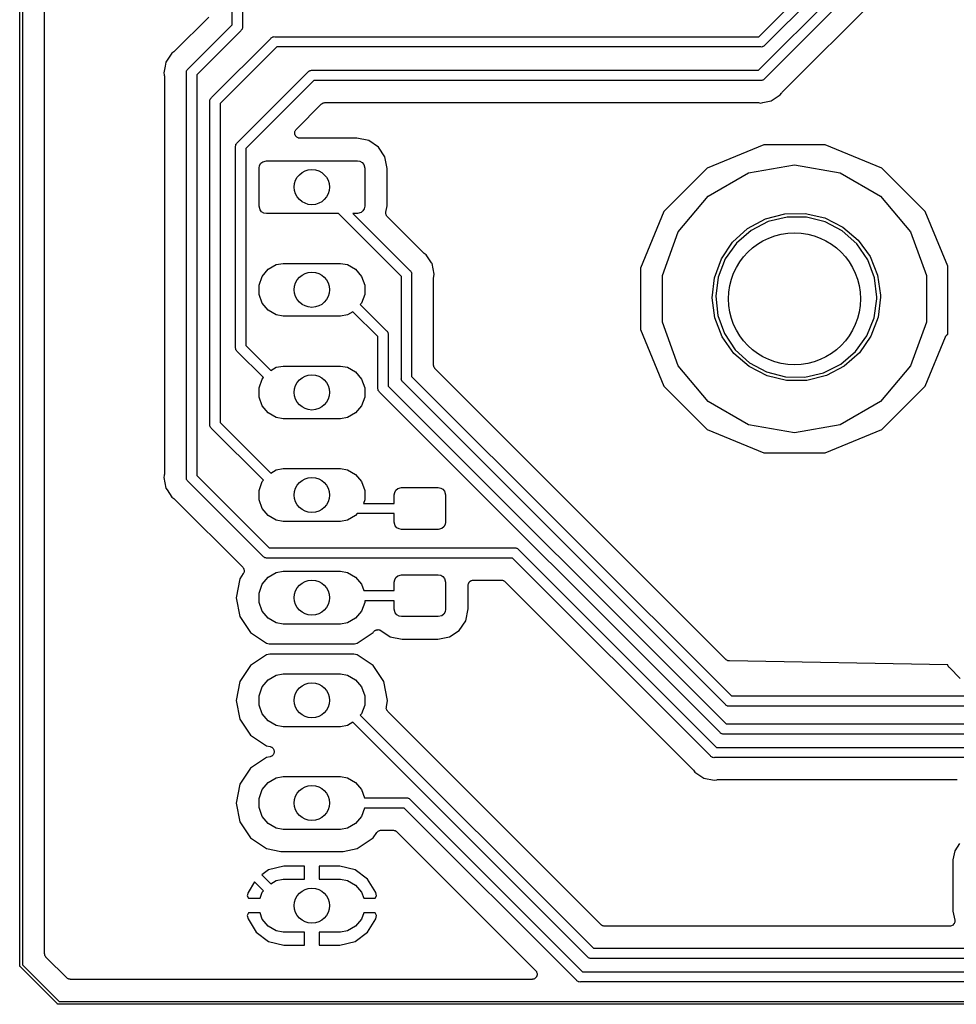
# Model space of a CAD drawing. Extents: x 81 to 161, y -172 to -32.
# Tile 1 of 20: x 81 to 113, y -172 to -139. Entities that reach past the tile are written whole.
import ezdxf

# ---------------------------------------------------------------- set-up
doc = ezdxf.new("R2010")
doc.units = 0
doc.header["$MEASUREMENT"] = 0
doc.layers.add('BLACK', color=7, linetype='CONTINUOUS')

msp = doc.modelspace()

# ---------------------------------------------------------------- linework, layer by layer
at = {"layer": 'BLACK', "linetype": 'CONTINUOUS'}
for p, q in [((81.484, -170.813), (81.484, -33.2762)), ((81.584, -33.2947), (81.584, -170.794)), ((82.334, -170.411), (82.334, -33.6779)), ((88.725, -138.739), (88.725, -127.332)), ((89.075, -127.332), (89.075, -138.803)), ((106.671, -139.144), (112.841, -132.974)), ((113.043, -133.267), (106.873, -139.437)), ((106.66, -140.287), (113.173, -133.774)), ((113.374, -134.067), (106.861, -140.58)), ((107.463, -141.039), (112.989, -135.514)), ((87.9237, -138.479), (86.762, -139.641)), ((87.2212, -140.242), (88.725, -138.739)), ((89.0183, -138.94), (87.5145, -140.444)), ((89.0361, -138.925), (89.0183, -138.94)), ((89.0477, -138.905), (89.0361, -138.925)), ((89.061, -138.886), (89.0477, -138.905)), ((89.0631, -138.879), (89.061, -138.886)), ((89.067, -138.872), (89.0631, -138.879)), ((89.071, -138.849), (89.067, -138.872)), ((89.077, -138.826), (89.071, -138.849)), ((89.075, -138.803), (89.077, -138.826)), ((88.0212, -141.22), (90.0409, -139.201)), ((90.0409, -139.201), (90.0558, -139.183)), ((90.0558, -139.183), (90.0759, -139.171)), ((90.0759, -139.171), (90.0949, -139.158)), ((90.0949, -139.158), (90.1025, -139.156)), ((90.1025, -139.156), (90.1092, -139.152)), ((90.1092, -139.152), (90.1321, -139.148)), ((90.1321, -139.148), (90.1545, -139.142)), ((90.1545, -139.142), (90.1776, -139.144)), ((90.1776, -139.144), (106.671, -139.144)), ((86.7479, -139.651), (86.7355, -139.663)), ((86.762, -139.641), (86.7479, -139.651)), ((90.2425, -139.494), (88.3145, -141.422)), ((106.736, -139.494), (90.2425, -139.494)), ((106.759, -139.496), (106.736, -139.494)), ((106.782, -139.49), (106.759, -139.496)), ((106.805, -139.486), (106.782, -139.49)), ((106.811, -139.482), (106.805, -139.486)), ((106.819, -139.48), (106.811, -139.482)), ((106.838, -139.467), (106.819, -139.48)), ((106.858, -139.455), (106.838, -139.467)), ((106.873, -139.437), (106.858, -139.455)), ((86.6726, -139.705), (86.4682, -140.011)), ((86.7355, -139.663), (86.6726, -139.705)), ((86.4412, -140.146), (86.3964, -140.371)), ((86.4682, -140.011), (86.4412, -140.146)), ((87.1685, -140.334), (87.1725, -140.311)), ((87.1725, -140.311), (87.1764, -140.304)), ((87.1764, -140.304), (87.1785, -140.296)), ((87.1785, -140.296), (87.1918, -140.277)), ((87.1918, -140.277), (87.2034, -140.257)), ((87.2034, -140.257), (87.2212, -140.242)), ((91.3109, -140.344), (91.3258, -140.326)), ((91.3258, -140.326), (91.3459, -140.314)), ((91.3459, -140.314), (91.3649, -140.301)), ((91.3649, -140.301), (91.3725, -140.299)), ((91.3725, -140.299), (91.3792, -140.295)), ((91.3792, -140.295), (91.4021, -140.291)), ((91.4021, -140.291), (91.4245, -140.285)), ((91.4245, -140.285), (91.4476, -140.287)), ((91.4476, -140.287), (106.66, -140.287)), ((86.3964, -140.371), (86.4111, -140.446)), ((86.4111, -140.446), (86.4115, -140.463)), ((86.4115, -140.463), (86.4145, -140.48)), ((86.4145, -140.48), (86.4145, -140.735)), ((87.1625, -140.356), (87.1685, -140.334)), ((87.1645, -140.379), (87.1625, -140.356)), ((87.1645, -140.828), (87.1645, -140.379)), ((87.5145, -140.444), (87.5145, -154.106)), ((88.8966, -142.758), (91.3109, -140.344)), ((91.5125, -140.637), (89.19, -142.959)), ((106.725, -140.637), (91.5125, -140.637)), ((106.748, -140.639), (106.725, -140.637)), ((106.77, -140.633), (106.748, -140.639)), ((106.793, -140.629), (106.77, -140.633)), ((106.8, -140.625), (106.793, -140.629)), ((106.807, -140.623), (106.8, -140.625)), ((106.826, -140.61), (106.807, -140.623)), ((106.846, -140.598), (106.826, -140.61)), ((106.861, -140.58), (106.846, -140.598)), ((86.4145, -140.735), (86.4145, -154.07)), ((87.1645, -154.171), (87.1645, -140.828)), ((87.1645, -140.828), (87.1645, -140.828)), ((87.9625, -141.334), (87.9685, -141.312)), ((87.9645, -141.357), (87.9625, -141.334)), ((87.9685, -141.312), (87.9725, -141.289)), ((87.9725, -141.289), (87.9764, -141.282)), ((87.9764, -141.282), (87.9785, -141.274)), ((87.9785, -141.274), (87.9918, -141.255)), ((87.9918, -141.255), (88.0034, -141.235)), ((88.0034, -141.235), (88.0212, -141.22)), ((106.806, -141.39), (107.093, -141.333)), ((107.093, -141.333), (107.399, -141.129)), ((107.399, -141.129), (107.441, -141.066)), ((107.441, -141.066), (107.453, -141.054)), ((107.453, -141.054), (107.463, -141.039)), ((87.9645, -152.364), (87.9645, -141.357)), ((88.3145, -141.422), (88.3145, -152.299)), ((90.905, -142.305), (91.7719, -141.438)), ((91.7719, -141.438), (91.7782, -141.434)), ((91.7782, -141.434), (91.7831, -141.428)), ((91.7831, -141.428), (91.8029, -141.417)), ((91.8029, -141.417), (91.8217, -141.403)), ((91.8217, -141.403), (91.8291, -141.401)), ((91.8291, -141.401), (91.8358, -141.398)), ((91.8358, -141.398), (91.8583, -141.394)), ((91.8583, -141.394), (91.8804, -141.388)), ((91.8804, -141.388), (91.8881, -141.388)), ((91.8881, -141.388), (91.8956, -141.387)), ((91.8956, -141.387), (106.624, -141.387)), ((106.624, -141.387), (106.641, -141.39)), ((106.641, -141.39), (106.658, -141.39)), ((106.658, -141.39), (106.732, -141.405)), ((106.732, -141.405), (106.806, -141.39)), ((90.8746, -142.349), (90.8772, -142.341)), ((90.8772, -142.341), (90.8919, -142.324)), ((90.8919, -142.324), (90.905, -142.305)), ((90.8544, -142.414), (90.8564, -142.406)), ((90.8564, -142.436), (90.8544, -142.414)), ((90.8564, -142.398), (90.8642, -142.377)), ((90.8564, -142.406), (90.8564, -142.398)), ((90.8564, -142.459), (90.8564, -142.436)), ((90.859, -142.467), (90.8564, -142.459)), ((90.8597, -142.474), (90.859, -142.467)), ((90.8694, -142.495), (90.8597, -142.474)), ((90.8642, -142.377), (90.8702, -142.355)), ((90.8772, -142.516), (90.8694, -142.495)), ((90.8702, -142.355), (90.8746, -142.349)), ((90.8822, -142.522), (90.8772, -142.516)), ((90.8854, -142.529), (90.8822, -142.522)), ((90.9016, -142.545), (90.8854, -142.529)), ((90.9163, -142.563), (90.9016, -142.545)), ((90.9229, -142.567), (90.9163, -142.563)), ((90.9284, -142.572), (90.9229, -142.567)), ((90.9491, -142.582), (90.9284, -142.572)), ((90.9689, -142.593), (90.9491, -142.582)), ((90.9765, -142.595), (90.9689, -142.593)), ((90.9835, -142.598), (90.9765, -142.595)), ((91.0062, -142.6), (90.9835, -142.598)), ((91.0288, -142.604), (91.0062, -142.6)), ((92.9728, -142.604), (91.0288, -142.604)), ((93.3783, -142.685), (92.9728, -142.604)), ((88.838, -142.872), (88.844, -142.849)), ((88.84, -142.895), (88.838, -142.872)), ((88.84, -149.739), (88.84, -142.895)), ((88.844, -142.849), (88.848, -142.826)), ((88.848, -142.826), (88.8519, -142.819)), ((88.8519, -142.819), (88.8539, -142.812)), ((88.8539, -142.812), (88.8673, -142.793)), ((88.8673, -142.793), (88.8789, -142.773)), ((88.8789, -142.773), (88.8966, -142.758)), ((89.19, -142.959), (89.19, -149.675)), ((93.7075, -142.905), (93.3783, -142.685)), ((93.9275, -143.234), (93.7075, -142.905)), ((106.842, -142.832), (104.913, -143.631)), ((108.931, -142.832), (106.842, -142.832)), ((110.86, -143.631), (108.931, -142.832)), ((94.0081, -143.639), (93.9275, -143.234)), ((89.64, -143.622), (89.6551, -143.536)), ((89.64, -144.922), (89.64, -143.622)), ((89.6551, -143.536), (89.6985, -143.461)), ((89.6985, -143.461), (89.765, -143.405)), ((89.765, -143.405), (89.89, -143.372)), ((89.89, -143.372), (92.99, -143.372)), ((92.99, -143.372), (93.0755, -143.387)), ((93.0755, -143.387), (93.1507, -143.43)), ((93.1507, -143.43), (93.2065, -143.497)), ((93.2065, -143.497), (93.24, -143.622)), ((93.24, -143.622), (93.24, -144.922)), ((94.0081, -144.905), (94.0081, -143.639)), ((104.913, -143.631), (103.436, -145.108)), ((106.324, -143.788), (107.886, -143.513)), ((107.886, -143.513), (109.449, -143.788)), ((112.337, -145.108), (110.86, -143.631)), ((104.949, -144.582), (106.324, -143.788)), ((109.449, -143.788), (110.824, -144.582)), ((103.929, -145.797), (104.949, -144.582)), ((110.824, -144.582), (111.844, -145.797)), ((89.6735, -145.047), (89.64, -144.922)), ((93.2249, -145.008), (93.1815, -145.083)), ((93.24, -144.922), (93.2249, -145.008)), ((93.9645, -145.124), (94.0081, -144.905)), ((89.7293, -145.114), (89.6735, -145.047)), ((89.8045, -145.157), (89.7293, -145.114)), ((89.89, -145.172), (89.8045, -145.157)), ((92.3465, -145.172), (89.89, -145.172)), ((94.49, -147.316), (92.3465, -145.172)), ((92.99, -145.172), (92.8415, -145.172)), ((92.8415, -145.172), (94.7834, -147.114)), ((93.115, -145.139), (92.99, -145.172)), ((93.1815, -145.083), (93.115, -145.139)), ((93.9618, -145.174), (93.9639, -145.149)), ((93.9633, -145.179), (93.9618, -145.174)), ((93.9631, -145.185), (93.9633, -145.179)), ((93.9711, -145.209), (93.9631, -145.185)), ((93.9639, -145.149), (93.9645, -145.124)), ((93.9775, -145.232), (93.9711, -145.209)), ((93.9808, -145.237), (93.9775, -145.232)), ((93.9827, -145.243), (93.9808, -145.237)), ((93.9981, -145.262), (93.9827, -145.243)), ((94.0123, -145.282), (93.9981, -145.262)), ((95.2425, -146.512), (94.0123, -145.282)), ((103.436, -145.108), (102.636, -147.038)), ((106.289, -145.685), (106.895, -145.356)), ((106.895, -145.356), (107.561, -145.181)), ((107.634, -145.293), (106.993, -145.447)), ((107.561, -145.181), (108.25, -145.17)), ((108.294, -145.296), (107.634, -145.293)), ((108.25, -145.17), (108.921, -145.324)), ((108.934, -145.457), (108.294, -145.296)), ((108.921, -145.324), (109.537, -145.633)), ((113.109, -146.971), (112.337, -145.108)), ((105.78, -146.148), (106.289, -145.685)), ((106.993, -145.447), (106.406, -145.749)), ((109.518, -145.766), (108.934, -145.457)), ((109.537, -145.633), (110.06, -146.081)), ((103.386, -147.289), (103.929, -145.797)), ((106.406, -145.749), (105.909, -146.183)), ((110.01, -146.205), (109.518, -145.766)), ((111.844, -145.797), (112.386, -147.289)), ((105.396, -146.72), (105.78, -146.148)), ((105.909, -146.183), (105.529, -146.723)), ((110.384, -146.749), (110.01, -146.205)), ((110.06, -146.081), (110.462, -146.64)), ((95.2566, -146.522), (95.2425, -146.512)), ((95.269, -146.534), (95.2566, -146.522)), ((95.3319, -146.576), (95.269, -146.534)), ((95.5196, -146.857), (95.3319, -146.576)), ((110.462, -146.64), (110.719, -147.279)), ((89.9526, -147.072), (90.2274, -146.913)), ((90.2274, -146.913), (90.4613, -146.872)), ((90.4613, -146.872), (92.4187, -146.872)), ((92.4187, -146.872), (92.6526, -146.913)), ((92.6526, -146.913), (92.9274, -147.072)), ((95.5364, -146.882), (95.5196, -146.857)), ((95.5196, -146.857), (95.5196, -146.857)), ((95.6081, -147.243), (95.5364, -146.882)), ((102.636, -147.038), (102.636, -149.126)), ((105.159, -147.367), (105.396, -146.72)), ((105.529, -146.723), (105.289, -147.338)), ((110.618, -147.366), (110.384, -146.749)), ((113.109, -149.293), (113.109, -146.971)), ((89.64, -147.613), (89.7486, -147.315)), ((89.7486, -147.315), (89.9526, -147.072)), ((92.9274, -147.072), (93.1314, -147.315)), ((93.1314, -147.315), (93.24, -147.613)), ((94.49, -150.791), (94.49, -147.316)), ((94.7834, -147.114), (94.8011, -147.129)), ((94.8011, -147.129), (94.8128, -147.149)), ((94.8128, -147.149), (94.8261, -147.168)), ((94.8261, -147.168), (94.8281, -147.175)), ((94.8281, -147.175), (94.832, -147.182)), ((94.832, -147.182), (94.836, -147.205)), ((94.836, -147.205), (94.842, -147.228)), ((94.842, -147.228), (94.84, -147.251)), ((94.84, -147.251), (94.84, -150.727)), ((95.59, -147.351), (95.593, -147.334)), ((95.59, -150.343), (95.59, -147.351)), ((95.593, -147.334), (95.5934, -147.317)), ((95.5934, -147.317), (95.6081, -147.243)), ((103.386, -148.875), (103.386, -147.289)), ((105.083, -148.051), (105.159, -147.367)), ((105.289, -147.338), (105.203, -147.993)), ((110.697, -148.021), (110.618, -147.366)), ((110.719, -147.279), (110.816, -147.961)), ((112.386, -147.289), (112.386, -148.875)), ((89.64, -147.931), (89.64, -147.613)), ((93.24, -147.613), (93.24, -147.931)), ((89.7486, -148.229), (89.64, -147.931)), ((93.24, -147.931), (93.1314, -148.229)), ((105.173, -148.734), (105.083, -148.051)), ((105.203, -147.993), (105.276, -148.649)), ((110.696, -148.079), (110.697, -148.021)), ((110.817, -148.021), (110.734, -148.705)), ((110.816, -147.961), (110.817, -148.021)), ((89.9526, -148.472), (89.7486, -148.229)), ((93.1314, -148.229), (93.0917, -148.276)), ((93.0917, -148.276), (93.9834, -149.168)), ((110.603, -148.732), (110.696, -148.079)), ((90.2274, -148.631), (89.9526, -148.472)), ((90.4613, -148.672), (90.2274, -148.631)), ((92.4187, -148.672), (90.4613, -148.672)), ((92.6526, -148.631), (92.4187, -148.672)), ((92.8419, -148.521), (92.6526, -148.631)), ((93.69, -149.369), (92.8419, -148.521)), ((105.276, -148.649), (105.503, -149.268)), ((110.734, -148.705), (110.491, -149.35)), ((103.929, -150.367), (103.386, -148.875)), ((105.423, -149.376), (105.173, -148.734)), ((110.357, -149.345), (110.603, -148.732)), ((112.386, -148.875), (111.844, -150.367)), ((93.69, -151.123), (93.69, -149.369)), ((93.9834, -149.168), (94.0011, -149.183)), ((94.0011, -149.183), (94.0127, -149.203)), ((94.0127, -149.203), (94.0261, -149.222)), ((94.0261, -149.222), (94.0281, -149.229)), ((94.0281, -149.229), (94.032, -149.236)), ((94.032, -149.236), (94.036, -149.259)), ((94.036, -149.259), (94.042, -149.282)), ((94.042, -149.282), (94.04, -149.305)), ((94.04, -149.305), (94.04, -151.058)), ((102.636, -149.126), (103.436, -151.056)), ((105.819, -149.94), (105.423, -149.376)), ((105.503, -149.268), (105.871, -149.816)), ((109.972, -149.881), (110.357, -149.345)), ((110.491, -149.35), (110.1, -149.917)), ((112.337, -151.056), (113.032, -149.378)), ((113.032, -149.378), (113.038, -149.369)), ((113.038, -149.369), (113.041, -149.36)), ((113.041, -149.36), (113.054, -149.344)), ((113.054, -149.344), (113.065, -149.326)), ((113.065, -149.326), (113.073, -149.32)), ((113.073, -149.32), (113.079, -149.313)), ((113.079, -149.313), (113.097, -149.302)), ((113.097, -149.302), (113.109, -149.293)), ((89.19, -149.675), (90.0381, -150.523)), ((88.838, -149.762), (88.84, -149.739)), ((88.844, -149.785), (88.838, -149.762)), ((88.848, -149.808), (88.844, -149.785)), ((88.8519, -149.815), (88.848, -149.808)), ((88.8539, -149.822), (88.8519, -149.815)), ((88.8673, -149.841), (88.8539, -149.822)), ((88.8789, -149.861), (88.8673, -149.841)), ((88.8966, -149.876), (88.8789, -149.861)), ((89.7883, -150.768), (88.8966, -149.876)), ((106.339, -150.393), (105.819, -149.94)), ((105.871, -149.816), (106.359, -150.26)), ((109.47, -150.309), (109.972, -149.881)), ((110.1, -149.917), (109.586, -150.376)), ((90.2274, -150.413), (90.4613, -150.372)), ((90.4613, -150.372), (92.4187, -150.372)), ((92.4187, -150.372), (92.6526, -150.413)), ((95.5914, -150.351), (95.59, -150.343)), ((95.5907, -150.359), (95.5914, -150.351)), ((95.5966, -150.381), (95.5907, -150.359)), ((95.6006, -150.403), (95.5966, -150.381)), ((95.6044, -150.41), (95.6006, -150.403)), ((104.949, -151.582), (103.929, -150.367)), ((106.951, -150.708), (106.339, -150.393)), ((106.359, -150.26), (106.939, -150.575)), ((108.88, -150.606), (109.47, -150.309)), ((109.586, -150.376), (108.977, -150.698)), ((111.844, -150.367), (110.824, -151.582)), ((90.0381, -150.523), (90.2274, -150.413)), ((92.6526, -150.413), (92.9274, -150.572)), ((92.9274, -150.572), (93.1314, -150.815)), ((94.84, -150.727), (105.736, -161.623)), ((95.6064, -150.417), (95.6044, -150.41)), ((95.6195, -150.436), (95.6064, -150.417)), ((95.631, -150.456), (95.6195, -150.436)), ((95.6369, -150.461), (95.631, -150.456)), ((95.6413, -150.467), (95.6369, -150.461)), ((100.938, -155.764), (95.6413, -150.467)), ((106.939, -150.575), (107.577, -150.743)), ((107.62, -150.869), (106.951, -150.708)), ((108.237, -150.753), (108.88, -150.606)), ((108.977, -150.698), (108.309, -150.866)), ((89.64, -151.113), (89.7486, -150.815)), ((89.7486, -150.815), (89.7883, -150.768)), ((93.1314, -150.815), (93.24, -151.113)), ((94.04, -151.058), (105.558, -162.576)), ((94.488, -150.815), (94.49, -150.791)), ((94.494, -150.837), (94.488, -150.815)), ((94.498, -150.86), (94.494, -150.837)), ((94.5019, -150.867), (94.498, -150.86)), ((94.504, -150.874), (94.5019, -150.867)), ((94.5173, -150.893), (94.504, -150.874)), ((94.5289, -150.913), (94.5173, -150.893)), ((94.5467, -150.928), (94.5289, -150.913)), ((105.535, -161.916), (94.5467, -150.928)), ((103.436, -151.056), (104.913, -152.533)), ((107.577, -150.743), (108.237, -150.753)), ((108.309, -150.866), (107.62, -150.869)), ((110.86, -152.533), (112.337, -151.056)), ((89.64, -151.431), (89.64, -151.113)), ((93.24, -151.113), (93.24, -151.431)), ((93.688, -151.146), (93.69, -151.123)), ((93.694, -151.168), (93.688, -151.146)), ((93.698, -151.191), (93.694, -151.168)), ((93.7019, -151.198), (93.698, -151.191)), ((93.704, -151.205), (93.7019, -151.198)), ((93.7173, -151.225), (93.704, -151.205)), ((93.7289, -151.245), (93.7173, -151.225)), ((93.7467, -151.26), (93.7289, -151.245)), ((105.356, -162.869), (93.7467, -151.26)), ((89.7486, -151.729), (89.64, -151.431)), ((89.9526, -151.972), (89.7486, -151.729)), ((93.1314, -151.729), (92.9274, -151.972)), ((93.24, -151.431), (93.1314, -151.729)), ((106.324, -152.376), (104.949, -151.582)), ((110.824, -151.582), (109.449, -152.376)), ((90.2274, -152.131), (89.9526, -151.972)), ((92.9274, -151.972), (92.6526, -152.131)), ((87.9625, -152.387), (87.9645, -152.364)), ((87.9685, -152.409), (87.9625, -152.387)), ((87.9725, -152.432), (87.9685, -152.409)), ((88.3145, -152.299), (90.0381, -154.023)), ((90.4613, -152.172), (90.2274, -152.131)), ((92.4187, -152.172), (90.4613, -152.172)), ((92.6526, -152.131), (92.4187, -152.172)), ((107.886, -152.651), (106.324, -152.376)), ((109.449, -152.376), (107.886, -152.651)), ((87.9764, -152.439), (87.9725, -152.432)), ((87.9785, -152.447), (87.9764, -152.439)), ((87.9918, -152.466), (87.9785, -152.447)), ((88.0034, -152.486), (87.9918, -152.466)), ((88.0212, -152.501), (88.0034, -152.486)), ((89.7883, -154.268), (88.0212, -152.501)), ((104.913, -152.533), (106.842, -153.332)), ((108.931, -153.332), (110.86, -152.533)), ((106.842, -153.332), (108.931, -153.332)), ((86.4115, -154.087), (86.4111, -154.104)), ((86.4145, -154.07), (86.4115, -154.087)), ((90.0381, -154.023), (90.2274, -153.913)), ((90.2274, -153.913), (90.4613, -153.872)), ((90.4613, -153.872), (92.4187, -153.872)), ((92.4187, -153.872), (92.6526, -153.913)), ((92.6526, -153.913), (92.9274, -154.072)), ((92.9274, -154.072), (93.1314, -154.315)), ((86.4111, -154.104), (86.3964, -154.178)), ((86.3964, -154.178), (86.4682, -154.539)), ((87.1625, -154.194), (87.1645, -154.171)), ((87.1685, -154.216), (87.1625, -154.194)), ((87.1725, -154.239), (87.1685, -154.216)), ((87.1764, -154.246), (87.1725, -154.239)), ((87.1785, -154.253), (87.1764, -154.246)), ((87.1918, -154.272), (87.1785, -154.253)), ((87.2034, -154.292), (87.1918, -154.272)), ((87.2212, -154.307), (87.2034, -154.292)), ((89.7792, -156.865), (87.2212, -154.307)), ((87.5145, -154.106), (89.9808, -156.572)), ((89.64, -154.613), (89.7486, -154.315)), ((89.7486, -154.315), (89.7883, -154.268)), ((93.1314, -154.315), (93.24, -154.613)), ((86.4682, -154.539), (86.5051, -154.594)), ((86.5051, -154.594), (86.6726, -154.845)), ((89.64, -154.931), (89.64, -154.613)), ((93.24, -154.613), (93.24, -154.931)), ((94.248, -154.768), (94.2631, -154.682)), ((94.248, -155.055), (94.248, -154.768)), ((94.2631, -154.682), (94.3065, -154.607)), ((94.3065, -154.607), (94.373, -154.551)), ((94.373, -154.551), (94.498, -154.518)), ((94.498, -154.518), (95.748, -154.518)), ((95.748, -154.518), (95.8335, -154.533)), ((95.8335, -154.533), (95.9087, -154.576)), ((95.9087, -154.576), (95.9645, -154.643)), ((95.9645, -154.643), (95.998, -154.768)), ((95.998, -154.768), (95.998, -155.693)), ((86.6726, -154.845), (86.7355, -154.887)), ((86.7355, -154.887), (86.7479, -154.899)), ((86.7479, -154.899), (86.762, -154.909)), ((86.762, -154.909), (89.0827, -157.23)), ((89.7486, -155.229), (89.64, -154.931)), ((93.24, -154.931), (93.1946, -155.055)), ((93.1946, -155.055), (94.248, -155.055)), ((89.9526, -155.472), (89.7486, -155.229)), ((92.9833, -155.405), (92.9274, -155.472)), ((94.248, -155.405), (92.9833, -155.405)), ((94.248, -155.693), (94.248, -155.405)), ((90.2274, -155.631), (89.9526, -155.472)), ((90.4613, -155.672), (90.2274, -155.631)), ((92.4187, -155.672), (90.4613, -155.672)), ((92.6526, -155.631), (92.4187, -155.672)), ((92.9274, -155.472), (92.6526, -155.631)), ((94.2815, -155.818), (94.248, -155.693)), ((95.998, -155.693), (95.9829, -155.779)), ((105.553, -160.379), (100.938, -155.764)), ((94.3373, -155.885), (94.2815, -155.818)), ((94.4125, -155.928), (94.3373, -155.885)), ((94.498, -155.943), (94.4125, -155.928)), ((95.748, -155.943), (94.498, -155.943)), ((95.873, -155.91), (95.748, -155.943)), ((95.9395, -155.854), (95.873, -155.91)), ((95.9829, -155.779), (95.9395, -155.854)), ((89.9808, -156.572), (98.3426, -156.572)), ((98.3426, -156.572), (98.3657, -156.57)), ((98.3657, -156.57), (98.3881, -156.576)), ((98.3881, -156.576), (98.411, -156.58)), ((98.411, -156.58), (98.4178, -156.584)), ((98.4178, -156.584), (98.4253, -156.586)), ((98.4253, -156.586), (98.4443, -156.599)), ((98.4443, -156.599), (98.4644, -156.611)), ((98.4644, -156.611), (98.4794, -156.629)), ((98.4794, -156.629), (105.226, -163.376)), ((89.7941, -156.883), (89.7792, -156.865)), ((89.8142, -156.895), (89.7941, -156.883)), ((89.8332, -156.908), (89.8142, -156.895)), ((89.8408, -156.91), (89.8332, -156.908)), ((89.8475, -156.914), (89.8408, -156.91)), ((89.8704, -156.918), (89.8475, -156.914)), ((89.8928, -156.924), (89.8704, -156.918)), ((89.9159, -156.922), (89.8928, -156.924)), ((98.2777, -156.922), (89.9159, -156.922)), ((105.025, -163.669), (98.2777, -156.922)), ((89.1045, -157.45), (88.9857, -157.628)), ((89.0827, -157.23), (89.0991, -157.253)), ((89.0991, -157.253), (89.1159, -157.276)), ((89.116, -157.424), (89.1045, -157.45)), ((89.1159, -157.276), (89.1165, -157.278)), ((89.128, -157.399), (89.116, -157.424)), ((89.1165, -157.278), (89.1176, -157.279)), ((89.1176, -157.279), (89.125, -157.307)), ((89.125, -157.307), (89.1329, -157.334)), ((89.1282, -157.397), (89.128, -157.399)), ((89.129, -157.395), (89.1282, -157.397)), ((89.1308, -157.366), (89.129, -157.395)), ((89.1333, -157.338), (89.1308, -157.366)), ((89.1329, -157.334), (89.1328, -157.336)), ((89.1328, -157.336), (89.1333, -157.338)), ((89.9526, -157.572), (90.2274, -157.413)), ((90.2274, -157.413), (90.4613, -157.372)), ((90.4613, -157.372), (92.4187, -157.372)), ((92.4187, -157.372), (92.6526, -157.413)), ((92.6526, -157.413), (92.9274, -157.572)), ((88.9857, -157.628), (88.8577, -158.272)), ((89.7486, -157.815), (89.9526, -157.572)), ((92.9274, -157.572), (93.1314, -157.815)), ((94.248, -157.743), (94.2631, -157.657)), ((94.248, -158.03), (94.248, -157.743)), ((94.2631, -157.657), (94.3065, -157.582)), ((94.3065, -157.582), (94.373, -157.526)), ((94.373, -157.526), (94.498, -157.493)), ((94.498, -157.493), (95.748, -157.493)), ((95.748, -157.493), (95.8335, -157.508)), ((95.8335, -157.508), (95.9087, -157.551)), ((95.9087, -157.551), (95.9645, -157.618)), ((95.9645, -157.618), (95.998, -157.743)), ((95.998, -157.743), (95.998, -158.668)), ((96.774, -157.802), (96.7767, -157.787)), ((96.7767, -157.787), (96.7843, -157.774)), ((96.7843, -157.774), (96.7896, -157.759)), ((96.7896, -157.759), (96.7994, -157.748)), ((96.7994, -157.748), (96.8071, -157.735)), ((96.8071, -157.735), (96.8188, -157.725)), ((96.8188, -157.725), (96.8286, -157.713)), ((96.8286, -157.713), (96.8419, -157.705)), ((96.8419, -157.705), (96.8536, -157.695)), ((96.8536, -157.695), (96.868, -157.69)), ((96.868, -157.69), (96.8813, -157.683)), ((96.8813, -157.683), (96.8963, -157.68)), ((96.8963, -157.68), (96.9107, -157.675)), ((96.9107, -157.675), (96.926, -157.675)), ((96.926, -157.675), (96.9411, -157.672)), ((96.9411, -157.672), (97.8946, -157.672)), ((97.8946, -157.672), (97.9022, -157.673)), ((97.9022, -157.673), (97.9098, -157.673)), ((97.9098, -157.673), (97.9319, -157.679)), ((97.9319, -157.679), (97.9544, -157.683)), ((97.9544, -157.683), (97.9611, -157.686)), ((97.9611, -157.686), (97.9685, -157.688)), ((97.9685, -157.688), (97.9873, -157.701)), ((97.9873, -157.701), (98.0071, -157.713)), ((98.0071, -157.713), (98.012, -157.719)), ((98.012, -157.719), (98.0183, -157.723)), ((98.0183, -157.723), (104.423, -164.128)), ((89.64, -158.113), (89.7486, -157.815)), ((89.64, -158.431), (89.64, -158.113)), ((93.1314, -157.815), (93.2099, -158.03)), ((93.2099, -158.03), (94.248, -158.03)), ((96.7661, -157.847), (96.7688, -157.832)), ((96.7661, -158.651), (96.7661, -157.847)), ((96.7688, -157.817), (96.774, -157.802)), ((96.7688, -157.832), (96.7688, -157.817)), ((88.8577, -158.272), (88.9857, -158.916)), ((89.7486, -158.729), (89.64, -158.431)), ((93.24, -158.431), (93.1314, -158.729)), ((94.248, -158.38), (93.24, -158.38)), ((93.24, -158.38), (93.24, -158.431)), ((94.248, -158.668), (94.248, -158.38)), ((89.9526, -158.972), (89.7486, -158.729)), ((93.1314, -158.729), (92.9274, -158.972)), ((94.2815, -158.793), (94.248, -158.668)), ((94.3373, -158.86), (94.2815, -158.793)), ((95.9829, -158.754), (95.9395, -158.829)), ((95.998, -158.668), (95.9829, -158.754)), ((96.6855, -159.056), (96.7661, -158.651)), ((88.9857, -158.916), (89.3504, -159.462)), ((90.2274, -159.131), (89.9526, -158.972)), ((90.4613, -159.172), (90.2274, -159.131)), ((92.6526, -159.131), (92.4187, -159.172)), ((92.9274, -158.972), (92.6526, -159.131)), ((94.4125, -158.903), (94.3373, -158.86)), ((94.498, -158.918), (94.4125, -158.903)), ((95.748, -158.918), (94.498, -158.918)), ((95.873, -158.885), (95.748, -158.918)), ((95.9395, -158.829), (95.873, -158.885)), ((96.4655, -159.385), (96.6855, -159.056)), ((89.3504, -159.462), (89.8962, -159.826)), ((92.4187, -159.172), (90.4613, -159.172)), ((92.9838, -159.826), (93.5296, -159.462)), ((93.5296, -159.462), (93.545, -159.439)), ((93.545, -159.439), (93.5555, -159.428)), ((93.5555, -159.428), (93.564, -159.415)), ((93.564, -159.415), (93.5764, -159.406)), ((93.5764, -159.406), (93.587, -159.395)), ((93.587, -159.395), (93.6007, -159.388)), ((93.6007, -159.388), (93.6131, -159.379)), ((93.6131, -159.379), (93.6278, -159.375)), ((93.6278, -159.375), (93.6415, -159.368)), ((93.6415, -159.368), (93.6567, -159.366)), ((93.6567, -159.366), (93.6714, -159.362)), ((93.6714, -159.362), (93.6867, -159.363)), ((93.6867, -159.363), (93.7019, -159.361)), ((93.7019, -159.361), (93.7168, -159.365)), ((93.7168, -159.365), (93.7321, -159.366)), ((93.7321, -159.366), (93.7461, -159.372)), ((93.7461, -159.372), (93.7609, -159.376)), ((93.7609, -159.376), (93.7737, -159.384)), ((93.7737, -159.384), (93.7877, -159.39)), ((93.7877, -159.39), (94.1097, -159.605)), ((96.1363, -159.605), (96.4655, -159.385)), ((94.1097, -159.605), (94.5152, -159.686)), ((94.5152, -159.686), (95.7308, -159.686)), ((95.7308, -159.686), (96.1363, -159.605)), ((89.8962, -159.826), (89.9904, -159.845)), ((89.9904, -159.845), (92.8896, -159.845)), ((92.8896, -159.845), (92.9838, -159.826)), ((89.8962, -160.218), (89.3504, -160.582)), ((90.0105, -160.195), (89.8962, -160.218)), ((92.8695, -160.195), (90.0105, -160.195)), ((92.9838, -160.218), (92.8695, -160.195)), ((93.5296, -160.582), (92.9838, -160.218)), ((105.558, -160.383), (105.553, -160.379)), ((105.562, -160.387), (105.558, -160.383)), ((105.583, -160.4), (105.562, -160.387)), ((105.603, -160.414), (105.583, -160.4)), ((105.609, -160.415), (105.603, -160.414)), ((105.614, -160.419), (105.609, -160.415)), ((105.638, -160.423), (105.614, -160.419)), ((105.662, -160.43), (105.638, -160.423)), ((105.668, -160.429), (105.662, -160.43)), ((105.674, -160.43), (105.668, -160.429)), ((113.11, -160.556), (105.674, -160.43)), ((89.3504, -160.582), (88.9857, -161.128)), ((93.8943, -161.128), (93.5296, -160.582)), ((113.113, -160.566), (113.11, -160.556)), ((113.117, -160.589), (113.113, -160.566)), ((113.121, -160.596), (113.117, -160.589)), ((113.123, -160.603), (113.121, -160.596)), ((113.136, -160.622), (113.123, -160.603)), ((113.148, -160.642), (113.136, -160.622)), ((113.166, -160.657), (113.148, -160.642)), ((113.536, -161.027), (113.166, -160.657)), ((88.9857, -161.128), (88.8577, -161.772)), ((89.7486, -161.315), (89.9526, -161.072)), ((89.9526, -161.072), (90.2274, -160.913)), ((90.2274, -160.913), (90.4613, -160.872)), ((90.4613, -160.872), (92.4187, -160.872)), ((92.4187, -160.872), (92.6526, -160.913)), ((92.6526, -160.913), (92.9274, -161.072)), ((92.9274, -161.072), (93.1314, -161.315)), ((94.0223, -161.772), (93.8943, -161.128)), ((89.64, -161.613), (89.7486, -161.315)), ((93.1314, -161.315), (93.24, -161.613)), ((88.8577, -161.772), (88.9857, -162.416)), ((89.64, -161.931), (89.64, -161.613)), ((93.24, -161.613), (93.24, -161.931)), ((93.9785, -161.992), (94.0223, -161.772)), ((105.736, -161.623), (123.435, -161.623)), ((89.7486, -162.229), (89.64, -161.931)), ((93.24, -161.931), (93.1314, -162.229)), ((93.9758, -162.042), (93.978, -162.017)), ((93.9773, -162.047), (93.9758, -162.042)), ((93.9772, -162.053), (93.9773, -162.047)), ((93.9851, -162.077), (93.9772, -162.053)), ((93.978, -162.017), (93.9785, -161.992)), ((93.9915, -162.1), (93.9851, -162.077)), ((93.9948, -162.105), (93.9915, -162.1)), ((93.9967, -162.111), (93.9948, -162.105)), ((94.0122, -162.13), (93.9967, -162.111)), ((94.0264, -162.15), (94.0122, -162.13)), ((101.299, -169.423), (94.0264, -162.15)), ((105.55, -161.934), (105.535, -161.916)), ((105.57, -161.946), (105.55, -161.934)), ((105.589, -161.959), (105.57, -161.946)), ((105.596, -161.961), (105.589, -161.959)), ((105.603, -161.965), (105.596, -161.961)), ((105.626, -161.969), (105.603, -161.965)), ((105.649, -161.975), (105.626, -161.969)), ((105.672, -161.973), (105.649, -161.975)), ((123.5, -161.973), (105.672, -161.973)), ((88.9857, -162.416), (89.3504, -162.962)), ((89.9526, -162.472), (89.7486, -162.229)), ((90.2274, -162.631), (89.9526, -162.472)), ((93.1314, -162.229), (93.0917, -162.276)), ((93.0917, -162.276), (101.04, -170.225)), ((90.4613, -162.672), (90.2274, -162.631)), ((92.4187, -162.672), (90.4613, -162.672)), ((92.6526, -162.631), (92.4187, -162.672)), ((92.8419, -162.521), (92.6526, -162.631)), ((100.838, -170.518), (92.8419, -162.521)), ((105.558, -162.576), (123.614, -162.576)), ((89.3504, -162.962), (89.8962, -163.326)), ((105.371, -162.887), (105.356, -162.869)), ((105.391, -162.898), (105.371, -162.887)), ((105.41, -162.912), (105.391, -162.898)), ((105.418, -162.914), (105.41, -162.912)), ((105.424, -162.917), (105.418, -162.914)), ((105.447, -162.922), (105.424, -162.917)), ((105.47, -162.928), (105.447, -162.922)), ((105.493, -162.925), (105.47, -162.928)), ((123.679, -162.925), (105.493, -162.925)), ((89.8962, -163.326), (90.0173, -163.35)), ((90.0173, -163.35), (90.0422, -163.36)), ((90.0422, -163.36), (90.0674, -163.369)), ((90.0674, -163.369), (90.0704, -163.371)), ((90.0704, -163.371), (90.074, -163.372)), ((90.074, -163.372), (90.094, -163.39)), ((90.094, -163.39), (90.1148, -163.407)), ((90.1148, -163.407), (90.1168, -163.41)), ((90.1168, -163.41), (90.1197, -163.412)), ((90.1197, -163.412), (90.1325, -163.436)), ((90.1325, -163.436), (90.1463, -163.459)), ((90.1463, -163.459), (90.1471, -163.462)), ((90.1471, -163.462), (90.1489, -163.466)), ((90.1489, -163.466), (90.153, -163.492)), ((90.153, -163.492), (90.1582, -163.518)), ((105.226, -163.376), (123.945, -163.376)), ((89.8962, -163.718), (89.3504, -164.082)), ((90.0173, -163.694), (89.8962, -163.718)), ((90.0422, -163.684), (90.0173, -163.694)), ((90.0674, -163.675), (90.0422, -163.684)), ((90.0704, -163.673), (90.0674, -163.675)), ((90.074, -163.672), (90.0704, -163.673)), ((90.094, -163.654), (90.074, -163.672)), ((90.1148, -163.637), (90.094, -163.654)), ((90.1168, -163.634), (90.1148, -163.637)), ((90.1197, -163.632), (90.1168, -163.634)), ((90.1325, -163.608), (90.1197, -163.632)), ((90.1463, -163.585), (90.1325, -163.608)), ((90.1471, -163.582), (90.1463, -163.585)), ((90.1489, -163.578), (90.1471, -163.582)), ((90.153, -163.552), (90.1489, -163.578)), ((90.1582, -163.526), (90.153, -163.552)), ((90.1582, -163.518), (90.1576, -163.522)), ((90.1576, -163.522), (90.1582, -163.526)), ((105.04, -163.687), (105.025, -163.669)), ((105.06, -163.698), (105.04, -163.687)), ((105.079, -163.712), (105.06, -163.698)), ((105.086, -163.714), (105.079, -163.712)), ((105.093, -163.717), (105.086, -163.714)), ((105.116, -163.722), (105.093, -163.717)), ((105.138, -163.728), (105.116, -163.722)), ((105.161, -163.726), (105.138, -163.728)), ((124.01, -163.726), (105.161, -163.726)), ((89.3504, -164.082), (88.9857, -164.628)), ((104.423, -164.128), (104.433, -164.142)), ((104.433, -164.142), (104.445, -164.154)), ((104.445, -164.154), (104.487, -164.217)), ((89.9526, -164.572), (90.2274, -164.413)), ((90.2274, -164.413), (90.4613, -164.372)), ((90.4613, -164.372), (92.4187, -164.372)), ((92.4187, -164.372), (92.6526, -164.413)), ((92.6526, -164.413), (92.9274, -164.572)), ((104.487, -164.217), (104.793, -164.422)), ((104.793, -164.422), (105.154, -164.494)), ((105.154, -164.494), (105.228, -164.479)), ((105.228, -164.479), (105.245, -164.478)), ((105.245, -164.478), (105.262, -164.476)), ((105.262, -164.476), (113.43, -164.476)), ((88.9857, -164.628), (88.8577, -165.272)), ((89.64, -165.113), (89.7486, -164.815)), ((89.7486, -164.815), (89.9526, -164.572)), ((92.9274, -164.572), (93.1314, -164.815)), ((93.1314, -164.815), (93.2341, -165.097)), ((89.64, -165.431), (89.64, -165.113)), ((93.2341, -165.097), (94.6524, -165.097)), ((94.6524, -165.097), (94.6755, -165.095)), ((94.6755, -165.095), (94.6979, -165.101)), ((94.6979, -165.101), (94.7208, -165.105)), ((94.7208, -165.105), (94.7275, -165.109)), ((94.7275, -165.109), (94.7351, -165.111)), ((94.7351, -165.111), (94.7541, -165.124)), ((94.7541, -165.124), (94.7742, -165.136)), ((94.7742, -165.136), (94.7891, -165.154)), ((94.7891, -165.154), (100.66, -171.025)), ((88.8577, -165.272), (88.9857, -165.916)), ((89.7486, -165.729), (89.64, -165.431)), ((93.2341, -165.447), (93.1314, -165.729)), ((94.5875, -165.447), (93.2341, -165.447)), ((100.458, -171.318), (94.5875, -165.447)), ((89.9526, -165.972), (89.7486, -165.729)), ((93.1314, -165.729), (92.9274, -165.972)), ((88.9857, -165.916), (89.3504, -166.462)), ((90.2274, -166.131), (89.9526, -165.972)), ((90.4613, -166.172), (90.2274, -166.131)), ((92.4187, -166.172), (90.4613, -166.172)), ((92.6526, -166.131), (92.4187, -166.172)), ((92.9274, -165.972), (92.6526, -166.131)), ((89.3504, -166.462), (89.8962, -166.826)), ((92.9838, -166.826), (93.5296, -166.462)), ((93.5296, -166.462), (93.6544, -166.275)), ((93.6544, -166.275), (93.6715, -166.257)), ((93.6715, -166.257), (93.6874, -166.238)), ((93.6874, -166.238), (93.6924, -166.235)), ((93.6924, -166.235), (93.6964, -166.231)), ((93.6964, -166.231), (93.7186, -166.22)), ((93.7186, -166.22), (93.7401, -166.208)), ((93.7401, -166.208), (93.7458, -166.207)), ((93.7458, -166.207), (93.7509, -166.204)), ((93.7509, -166.204), (93.7755, -166.201)), ((93.7755, -166.201), (93.7999, -166.197)), ((93.7999, -166.197), (94.2044, -166.197)), ((94.2044, -166.197), (94.2119, -166.198)), ((94.2119, -166.198), (94.2196, -166.198)), ((94.2196, -166.198), (94.2417, -166.204)), ((94.2417, -166.204), (94.2642, -166.208)), ((94.2642, -166.208), (94.2709, -166.211)), ((94.2709, -166.211), (94.2783, -166.213)), ((94.2783, -166.213), (94.2971, -166.227)), ((94.2971, -166.227), (94.3169, -166.238)), ((94.3169, -166.238), (94.3218, -166.244)), ((94.3218, -166.244), (94.3281, -166.248)), ((94.3281, -166.248), (99.0661, -170.986)), ((89.8962, -166.826), (90.3775, -166.922)), ((92.5025, -166.922), (92.9838, -166.826)), ((113.515, -166.654), (113.349, -166.902)), ((90.3775, -166.922), (92.5025, -166.922)), ((113.349, -166.902), (113.287, -167.212)), ((90.4866, -167.422), (89.9634, -167.553)), ((91.19, -167.422), (90.4866, -167.422)), ((91.19, -167.872), (91.19, -167.422)), ((91.69, -167.422), (91.69, -167.872)), ((92.3934, -167.422), (91.69, -167.422)), ((92.9166, -167.553), (92.3934, -167.422)), ((113.287, -167.212), (113.287, -168.957)), ((89.9634, -167.553), (89.7367, -167.721)), ((89.7367, -167.721), (90.0381, -168.023)), ((93.3392, -167.867), (92.9166, -167.553)), ((89.4832, -167.963), (89.2649, -168.327)), ((89.7883, -168.268), (89.4832, -167.963)), ((90.0381, -168.023), (90.2274, -167.913)), ((90.2274, -167.913), (90.4613, -167.872)), ((90.4613, -167.872), (91.19, -167.872)), ((91.69, -167.872), (92.4187, -167.872)), ((92.4187, -167.872), (92.6526, -167.913)), ((92.6526, -167.913), (92.9274, -168.072)), ((92.9274, -168.072), (93.1314, -168.315)), ((93.6151, -168.327), (93.3392, -167.867)), ((89.2649, -168.327), (89.2344, -168.439)), ((89.2344, -168.439), (89.2785, -168.522)), ((89.2785, -168.522), (89.6732, -168.522)), ((89.6732, -168.522), (89.7486, -168.315)), ((89.7486, -168.315), (89.7883, -168.268)), ((93.1314, -168.315), (93.2068, -168.522)), ((93.2068, -168.522), (93.6015, -168.522)), ((93.6015, -168.522), (93.6456, -168.439)), ((93.6456, -168.439), (93.6151, -168.327)), ((89.2785, -169.022), (89.2344, -169.105)), ((89.2344, -169.105), (89.2649, -169.217)), ((89.6732, -169.022), (89.2785, -169.022)), ((89.7486, -169.229), (89.6732, -169.022)), ((93.2068, -169.022), (93.1314, -169.229)), ((93.6015, -169.022), (93.2068, -169.022)), ((93.6456, -169.105), (93.6015, -169.022)), ((93.6151, -169.217), (93.6456, -169.105)), ((113.287, -168.957), (113.349, -169.265)), ((89.2649, -169.217), (89.5408, -169.677)), ((89.9526, -169.472), (89.7486, -169.229)), ((90.2274, -169.631), (89.9526, -169.472)), ((92.9274, -169.472), (92.6526, -169.631)), ((93.1314, -169.229), (92.9274, -169.472)), ((93.3392, -169.677), (93.6151, -169.217)), ((101.306, -169.428), (101.299, -169.423)), ((101.311, -169.434), (101.306, -169.428)), ((101.33, -169.445), (101.311, -169.434)), ((101.349, -169.458), (101.33, -169.445)), ((101.357, -169.46), (101.349, -169.458)), ((101.363, -169.464), (101.357, -169.46)), ((101.386, -169.468), (101.363, -169.464)), ((101.408, -169.474), (101.386, -169.468)), ((101.416, -169.473), (101.408, -169.474)), ((101.423, -169.475), (101.416, -169.473)), ((113.177, -169.475), (101.423, -169.475)), ((113.179, -169.474), (113.177, -169.475)), ((113.181, -169.474), (113.179, -169.474)), ((113.209, -169.469), (113.181, -169.474)), ((113.237, -169.464), (113.209, -169.469)), ((113.239, -169.463), (113.237, -169.464)), ((113.24, -169.463), (113.239, -169.463)), ((113.265, -169.448), (113.24, -169.463)), ((113.29, -169.434), (113.265, -169.448)), ((113.291, -169.432), (113.29, -169.434)), ((113.292, -169.431), (113.291, -169.432)), ((113.31, -169.409), (113.292, -169.431)), ((113.329, -169.387), (113.31, -169.409)), ((113.33, -169.384), (113.329, -169.385)), ((113.329, -169.385), (113.329, -169.387)), ((113.34, -169.357), (113.33, -169.384)), ((113.349, -169.33), (113.34, -169.357)), ((113.349, -169.265), (113.349, -169.267)), ((113.349, -169.267), (113.349, -169.269)), ((113.349, -169.269), (113.349, -169.298)), ((113.349, -169.298), (113.35, -169.326)), ((113.35, -169.326), (113.349, -169.328)), ((113.349, -169.328), (113.349, -169.33)), ((89.5408, -169.677), (89.9634, -169.991)), ((90.4613, -169.672), (90.2274, -169.631)), ((91.19, -169.672), (90.4613, -169.672)), ((91.19, -170.122), (91.19, -169.672)), ((92.4187, -169.672), (91.69, -169.672)), ((91.69, -169.672), (91.69, -170.122)), ((92.6526, -169.631), (92.4187, -169.672)), ((92.9166, -169.991), (93.3392, -169.677)), ((89.9634, -169.991), (90.4866, -170.122)), ((90.4866, -170.122), (91.19, -170.122)), ((91.69, -170.122), (92.3934, -170.122)), ((92.3934, -170.122), (92.9166, -169.991)), ((82.3353, -170.419), (82.334, -170.411)), ((82.3347, -170.426), (82.3353, -170.419)), ((82.3406, -170.448), (82.3347, -170.426)), ((82.3446, -170.471), (82.3406, -170.448)), ((82.3484, -170.478), (82.3446, -170.471)), ((82.3504, -170.485), (82.3484, -170.478)), ((82.3635, -170.504), (82.3504, -170.485)), ((82.3749, -170.524), (82.3635, -170.504)), ((82.3808, -170.529), (82.3749, -170.524)), ((82.3853, -170.535), (82.3808, -170.529)), ((83.0841, -171.234), (82.3853, -170.535)), ((100.853, -170.536), (100.838, -170.518)), ((100.873, -170.547), (100.853, -170.536)), ((100.892, -170.561), (100.873, -170.547)), ((101.04, -170.225), (126.454, -170.225)), ((81.4834, -170.819), (81.484, -170.813)), ((81.4851, -170.826), (81.4834, -170.819)), ((81.4863, -170.832), (81.4851, -170.826)), ((81.4874, -170.834), (81.4863, -170.832)), ((81.488, -170.836), (81.4874, -170.834)), ((81.4918, -170.842), (81.488, -170.836)), ((81.4951, -170.848), (81.4918, -170.842)), ((81.5002, -170.852), (81.4951, -170.848)), ((82.7671, -172.119), (81.5002, -170.852)), ((81.584, -170.794), (82.8247, -172.035)), ((100.9, -170.563), (100.892, -170.561)), ((100.907, -170.566), (100.9, -170.563)), ((100.93, -170.571), (100.907, -170.566)), ((100.952, -170.577), (100.93, -170.571)), ((100.975, -170.575), (100.952, -170.577)), ((126.519, -170.575), (100.975, -170.575)), ((99.0661, -170.986), (99.0792, -171.005)), ((99.0857, -171.21), (99.0696, -171.227)), ((99.0792, -171.005), (99.0939, -171.022)), ((99.089, -171.203), (99.0857, -171.21)), ((99.0939, -171.197), (99.089, -171.203)), ((99.0939, -171.022), (99.0966, -171.03)), ((99.1017, -171.176), (99.0939, -171.197)), ((99.0966, -171.03), (99.101, -171.036)), ((99.101, -171.036), (99.1069, -171.058)), ((99.1114, -171.155), (99.1017, -171.176)), ((99.1069, -171.058), (99.1147, -171.08)), ((99.1121, -171.148), (99.1114, -171.155)), ((99.1147, -171.14), (99.1121, -171.148)), ((99.1147, -171.08), (99.1147, -171.087)), ((99.1147, -171.087), (99.1167, -171.095)), ((99.1167, -171.095), (99.1147, -171.118)), ((99.1147, -171.118), (99.1147, -171.14)), ((100.66, -171.025), (126.924, -171.025)), ((83.0904, -171.238), (83.0841, -171.234)), ((83.0954, -171.244), (83.0904, -171.238)), ((83.1152, -171.255), (83.0954, -171.244)), ((83.1339, -171.269), (83.1152, -171.255)), ((83.1413, -171.271), (83.1339, -171.269)), ((83.148, -171.274), (83.1413, -171.271)), ((83.1705, -171.278), (83.148, -171.274)), ((83.1926, -171.284), (83.1705, -171.278)), ((83.2003, -171.284), (83.1926, -171.284)), ((83.2079, -171.285), (83.2003, -171.284)), ((98.9424, -171.285), (83.2079, -171.285)), ((98.9649, -171.281), (98.9424, -171.285)), ((98.9877, -171.279), (98.9649, -171.281)), ((98.9946, -171.276), (98.9877, -171.279)), ((99.0022, -171.274), (98.9946, -171.276)), ((99.022, -171.263), (99.0022, -171.274)), ((99.0427, -171.253), (99.022, -171.263)), ((99.0482, -171.248), (99.0427, -171.253)), ((99.0549, -171.244), (99.0482, -171.248)), ((99.0696, -171.227), (99.0549, -171.244)), ((100.473, -171.336), (100.458, -171.318)), ((100.493, -171.347), (100.473, -171.336)), ((100.512, -171.361), (100.493, -171.347)), ((100.52, -171.363), (100.512, -171.361)), ((100.527, -171.367), (100.52, -171.363)), ((100.55, -171.371), (100.527, -171.367)), ((100.572, -171.377), (100.55, -171.371)), ((100.595, -171.375), (100.572, -171.377)), ((126.989, -171.375), (100.595, -171.375)), ((82.7714, -172.124), (82.7671, -172.119)), ((82.7771, -172.127), (82.7714, -172.124)), ((82.7825, -172.131), (82.7771, -172.127)), ((82.7847, -172.132), (82.7825, -172.131)), ((82.7866, -172.133), (82.7847, -172.132)), ((82.7932, -172.134), (82.7866, -172.133)), ((82.7996, -172.136), (82.7932, -172.134)), ((82.8062, -172.135), (82.7996, -172.136)), ((160.081, -172.135), (82.8062, -172.135)), ((82.8247, -172.035), (160.063, -172.035))]:
    msp.add_line(p, q, dxfattribs=at)
at = {"layer": 'BLACK'}
for centre, radius in [((91.44, -144.272), 0.6), ((91.44, -144.272), 0.6), ((107.886, -148.082), 2.25), ((107.886, -148.082), 2.25), ((91.44, -147.772), 0.6), ((91.44, -147.772), 0.6), ((91.44, -151.272), 0.6), ((91.44, -151.272), 0.6), ((91.44, -154.772), 0.6), ((91.44, -154.772), 0.6), ((91.44, -158.272), 0.6), ((91.44, -158.272), 0.6), ((91.44, -161.772), 0.6), ((91.44, -161.772), 0.6), ((91.44, -165.272), 0.6), ((91.44, -165.272), 0.6), ((91.44, -168.772), 0.6), ((91.44, -168.772), 0.6)]:
    msp.add_circle(centre, radius, dxfattribs=at)

doc.saveas('drawing.dxf')
